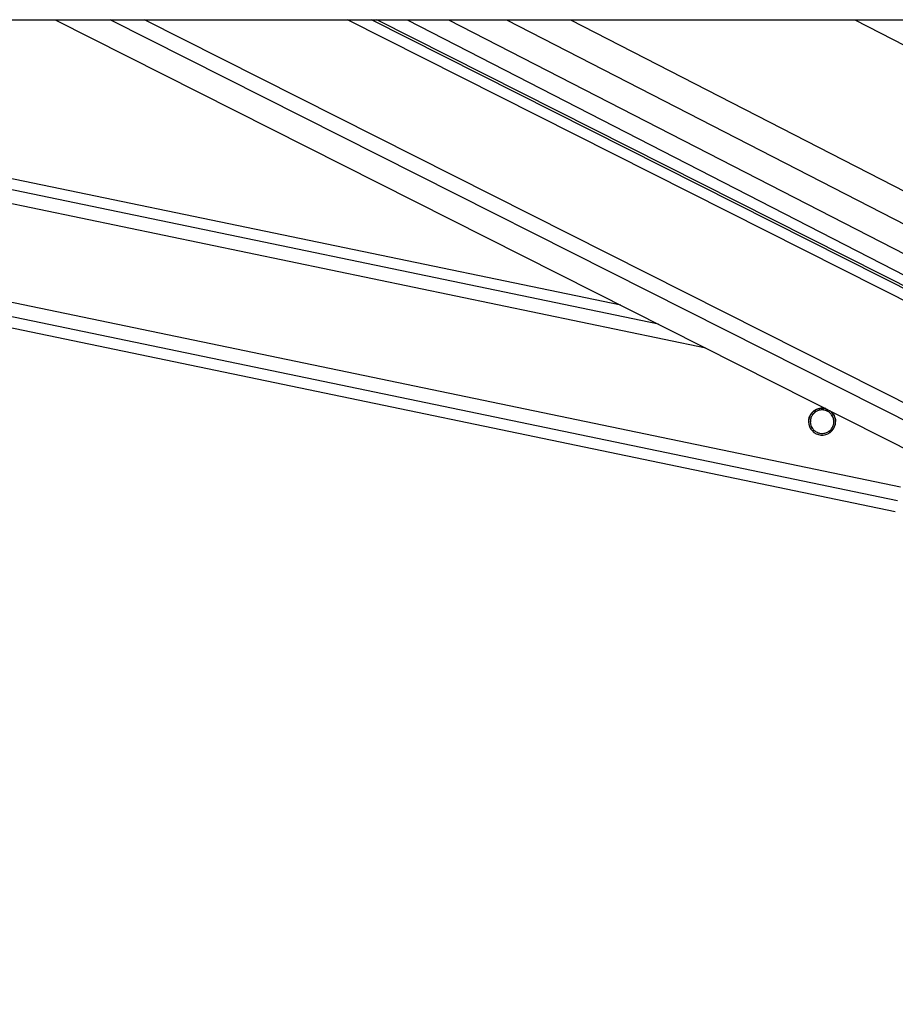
# Paper-space layout '2.5M DUO In-Ground Anchor' of a CAD drawing. Header units: millimetres. Extents: x 20 to 19291, y 40 to 15516.
# Tile 46 of 105: x 9182 to 9494, y 6261 to 6611. Entities that reach past the tile are written whole.
import ezdxf

# ---------------------------------------------------------------- set-up
doc = ezdxf.new("R2010")
doc.units = ezdxf.units.MM
doc.layers.add('COMPONENT_GEOMETRY', color=7, linetype='Continuous')
doc.styles.add('SLDTEXTSTYLE1', font='TXT', dxfattribs={"width": 0.75})
doc.dimstyles.new('SLDDIMSTYLE0', dxfattribs={"dimtxt": 150, "dimasz": 6.604, "dimexe": 0, "dimexo": 0.0625, "dimgap": 37.5, "dimtad": 0, "dimtih": 1, "dimtoh": 1, "dimdec": 0, "dimlfac": 0.5, "dimrnd": 1e-09, "dimzin": 12, "dimdsep": 46, "dimtxsty": 'SLDTEXTSTYLE1', "dimsah": 1, "dimcen": 0.09, "dimadec": 0, "dimazin": 3, "dimtfac": 1, "dimtdec": 0, "dimtofl": 0, "dimtmove": 0, "dimatfit": 3, "dimfxl": 1, "dimfrac": 2, "dimtolj": 1, "dimtzin": 12, "dimarcsym": 0})

# ---------------------------------------------------------------- blocks, each defined once
blk = doc.blocks.new('_D_17')
at = {"layer": 'COMPONENT_GEOMETRY', "color": 7, "ltscale": 2}
for p, q in [((11286.94, 6611), (11286.94, 4483.81)), ((11286.94, 2118.49), (11286.94, 4245.68)), ((7117.77, 2118.49), (11293.29, 2118.49))]:
    blk.add_line(p, q, dxfattribs=at)
for points in [[(11286.94, 6611), (11285.92, 6604.4), (11287.95, 6604.4)], [(11286.94, 2118.49), (11287.95, 2125.1), (11285.92, 2125.1)]]:
    blk.add_solid(points, dxfattribs=at)
at = {"layer": 'COMPONENT_GEOMETRY', "color": 7, "ltscale": 2, "insert": (11065.27, 4439.04), "char_height": 150, "attachment_point": 1, "style": 'SLDTEXTSTYLE1'}
blk.add_mtext('2246', dxfattribs=at)

psp = doc.layouts.new('2.5M DUO In-Ground Anchor')

# ---------------------------------------------------------------- linework, layer by layer
at = {"color": 7, "linetype": 'Continuous', "lineweight": 25, "ltscale": 2}
for p, q in [((7104.7, 6611), (9644.6, 6611)), ((8651.72, 6611), (9493.83, 6436.03)), ((9396.19, 6509.43), (8907.33, 6611)), ((9194.96, 6611), (9531.95, 6440.89)), ((9553.56, 6487.73), (9309.36, 6611)), ((9320.16, 6611), (9552.49, 6491.6))]:
    psp.add_line(p, q, dxfattribs=at)
at = {"color": 8, "linetype": 'Continuous', "lineweight": 25, "ltscale": 2}
for p, q in [((9494.62, 6439.86), (8670.98, 6611)), ((9495.62, 6444.69), (8695.2, 6611)), ((9426.47, 6494.14), (8864.05, 6611)), ((9409.55, 6502.68), (8888.24, 6611)), ((9546.32, 6443.53), (9214.54, 6611)), ((9549.3, 6448.17), (9226.72, 6611)), ((9557.43, 6480.52), (9298.93, 6611)), ((9556.77, 6485.15), (9307.45, 6611)), ((9334.88, 6611), (9559.04, 6495.81)), ((9355.48, 6611), (9565, 6503.33)), ((9378.31, 6611), (9567.72, 6513.66)), ((9479.4, 6611), (9589.23, 6554.56)), ((9465.65, 6471.62), (9464.88, 6471.78)), ((9471.99, 6470.3), (9471.19, 6470.47)), ((9464.39, 6465.54), (9463.57, 6465.71)), ((9470.73, 6464.22), (9469.92, 6464.39))]:
    psp.add_line(p, q, dxfattribs=at)
at = {"color": 7, "linetype": 'Continuous', "lineweight": 25, "ltscale": 4}
psp.add_arc((9467.79, 6468.01), 4.8, 74.618, 51.8167, dxfattribs=at)
at = {"color": 7, "linetype": 'Continuous', "lineweight": 25, "ltscale": 2}
for points, knots in [([(9464.61, 6471.6), (9464.95, 6471.87), (9465.64, 6472.39), (9467.02, 6472.81), (9468.34, 6472.87), (9469.1, 6472.58), (9469.41, 6472.47)], [0, 0, 0, 0, 0.269111, 0.537759, 0.814485, 1, 1, 1, 1]), ([(9463.04, 6468), (9463.03, 6468.22), (9462.99, 6468.84), (9463.31, 6469.85), (9463.87, 6470.87), (9464.36, 6471.36), (9464.61, 6471.6)], [0, 0, 0, 0, 0.15296, 0.4500127, 0.7274445, 1, 1, 1, 1]), ([(9465.65, 6471.62), (9465.28, 6471.36), (9464.6, 6470.86), (9463.9, 6469.74), (9463.56, 6468.55), (9463.59, 6467.36), (9463.87, 6466.35), (9464.22, 6465.8), (9464.39, 6465.54)], [0, 0, 0, 0, 0.204645, 0.376335, 0.548825, 0.703353, 0.864277, 1, 1, 1, 1]), ([(9465.65, 6471.59), (9465.28, 6471.33), (9464.59, 6470.84), (9463.91, 6469.72), (9463.59, 6468.73), (9463.61, 6468.15), (9463.62, 6467.98)], [0, 0, 0, 0, 0.330861, 0.608475, 0.887364, 1, 1, 1, 1]), ([(9471.19, 6470.47), (9470.93, 6470.77), (9470.43, 6471.37), (9469.31, 6471.99), (9468.05, 6472.27), (9466.74, 6472.16), (9466.01, 6471.8), (9465.65, 6471.62)], [0, 0, 0, 0, 0.1964564, 0.3926394, 0.5933648, 0.7988089, 1, 1, 1, 1]), ([(9471.19, 6470.44), (9470.93, 6470.74), (9470.43, 6471.34), (9469.31, 6471.96), (9468.05, 6472.24), (9466.74, 6472.13), (9466.01, 6471.77), (9465.65, 6471.59)], [0, 0, 0, 0, 0.19646, 0.392659, 0.593358, 0.798835, 1, 1, 1, 1]), ([(9469.92, 6464.39), (9470.29, 6464.66), (9470.97, 6465.15), (9471.68, 6466.27), (9472.01, 6467.46), (9471.98, 6468.65), (9471.7, 6469.66), (9471.35, 6470.22), (9471.19, 6470.47)], [0, 0, 0, 0, 0.204641, 0.376334, 0.548845, 0.70337, 0.864282, 1, 1, 1, 1]), ([(9470.41, 6471.96), (9470.68, 6471.78), (9471.37, 6471.34), (9471.87, 6470.58), (9472.1, 6470.11), (9472.13, 6470.04)], [0, 0, 0, 0, 0.355848, 0.899081, 1, 1, 1, 1]), ([(9471.95, 6467.98), (9471.95, 6468.19), (9471.97, 6468.78), (9471.69, 6469.64), (9471.35, 6470.19), (9471.19, 6470.44)], [0, 0, 0, 0, 0.222453, 0.644237, 1, 1, 1, 1]), ([(9472.13, 6470.04), (9472.3, 6469.64), (9472.56, 6469.02), (9472.54, 6468.28), (9472.53, 6468.01)], [0, 0, 0, 0, 0.642393, 1, 1, 1, 1]), ([(9464.39, 6465.54), (9464.64, 6465.25), (9465.15, 6464.65), (9466.27, 6464.03), (9467.52, 6463.75), (9468.83, 6463.86), (9469.56, 6464.22), (9469.92, 6464.39)], [0, 0, 0, 0, 0.196446, 0.392635, 0.593362, 0.798813, 1, 1, 1, 1])]:
    psp.add_open_spline(points, degree=3, knots=knots, dxfattribs=at)

# ---------------------------------------------------------------- dimensions: what is measured, and where the dimension line sits
at = {"layer": 'COMPONENT_GEOMETRY', "color": 7, "ltscale": 2}
dim = psp.add_linear_dim(base=(11286.94, 6611), p1=(7115.23, 2118.49), p2=(12213.25, 6611), angle=90, dimstyle='SLDDIMSTYLE0', dxfattribs=at)
dim.commit()
dim.dimension.update_dxf_attribs({"geometry": '_D_17', "text_midpoint": (11286.94, 4364.75), "dimtype": 160})

doc.saveas('drawing.dxf')
